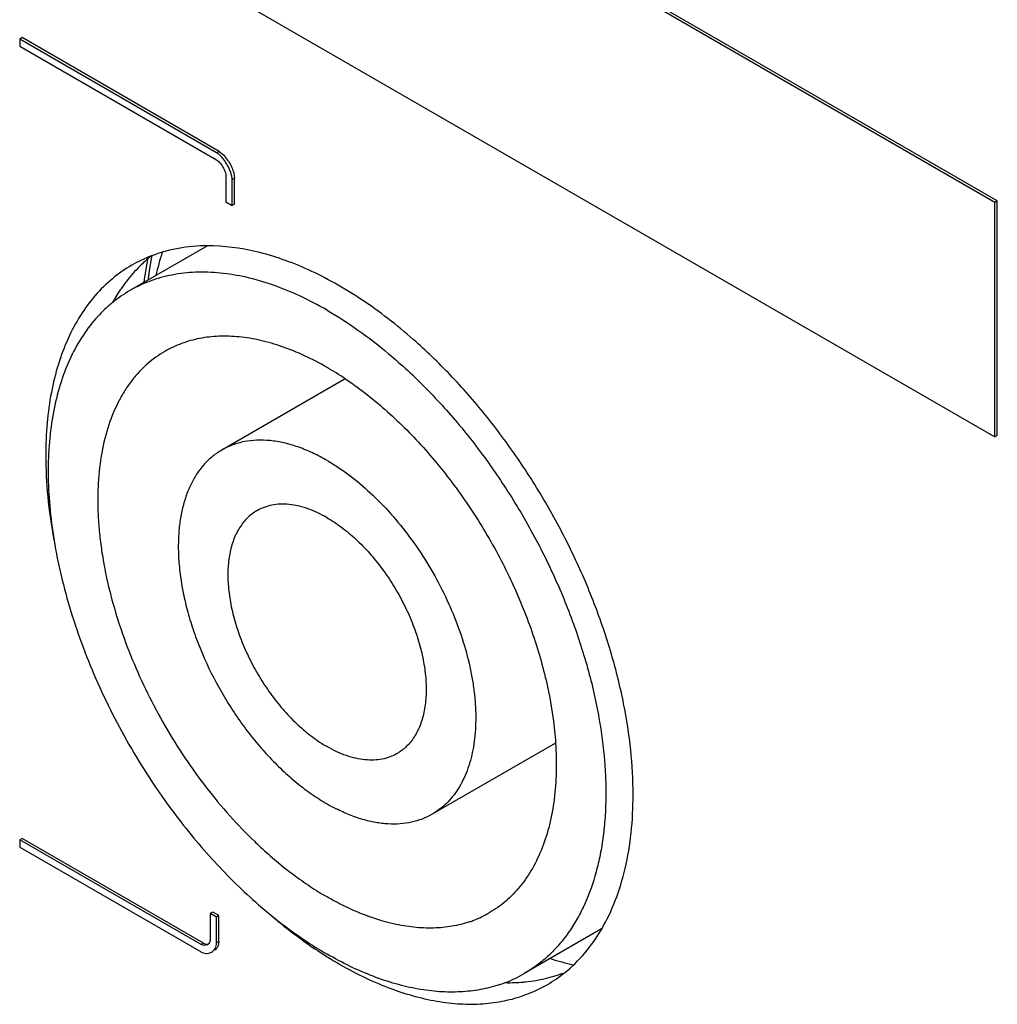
# Model space of a CAD drawing. Header units: inches. Extents: x 0 to 34, y 0 to 22.
# Tile 100 of 124: x 26.457 to 26.875, y 13.838 to 14.259. Entities that reach past the tile are written whole.
import ezdxf

# ---------------------------------------------------------------- set-up
doc = ezdxf.new("R2010")
doc.units = ezdxf.units.IN
doc.header["$LTSCALE"] = 1.87
doc.header["$MEASUREMENT"] = 0
doc.layers.get('0').update_dxf_attribs({"linetype": 'CONTINUOUS'})
doc.layers.add('02___PRT_ALL_AXES', color=7, linetype='CONTINUOUS')

msp = doc.modelspace()

# ---------------------------------------------------------------- linework, layer by layer
at = {"color": 7, "linetype": 'CONTINUOUS'}
for p, q in [((26.8740230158, 14.1812234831), (26.569908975, 14.3568151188)), ((26.875083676, 14.181835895), (26.5709696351, 14.3574275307)), ((26.4743555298, 14.3116303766), (26.8740230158, 14.0808673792)), ((26.4577853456, 14.2517128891), (26.4567246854, 14.2511004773)), ((26.5410059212, 14.202437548), (26.4567246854, 14.2511004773)), ((26.4567246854, 14.2511004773), (26.4567246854, 14.2480353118)), ((26.5420665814, 14.2030499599), (26.4577853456, 14.2517128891)), ((26.4567246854, 14.2480353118), (26.5410059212, 14.1993723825)), ((26.5420665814, 14.2030499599), (26.5410059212, 14.202437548)), ((26.5420665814, 14.2030499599), (26.5438727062, 14.201594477)), ((26.5438727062, 14.201594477), (26.5457023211, 14.1993353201)), ((26.5449833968, 14.1924831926), (26.5449833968, 14.1814327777)), ((26.548691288, 14.1915671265), (26.5476306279, 14.1909547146)), ((26.5480611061, 14.1947296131), (26.5483349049, 14.1938583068)), ((26.5483349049, 14.1938583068), (26.548691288, 14.1915671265)), ((26.548691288, 14.1805167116), (26.548691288, 14.1915671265)), ((26.5476306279, 14.1799042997), (26.5476306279, 14.1909547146)), ((26.5449833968, 14.1814327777), (26.5476306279, 14.1799042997)), ((26.548691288, 14.1805167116), (26.5476306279, 14.1799042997)), ((26.875083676, 14.181835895), (26.8740230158, 14.1812234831)), ((26.8740230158, 14.0808673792), (26.8740230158, 14.1812234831)), ((26.875083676, 14.0814797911), (26.875083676, 14.181835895)), ((26.5370626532, 14.1626141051), (26.503860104, 14.1434433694)), ((26.595999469, 14.1057093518), (26.5432370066, 14.0752449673)), ((26.875083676, 14.0814797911), (26.8740230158, 14.0808673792)), ((26.6860318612, 13.9498434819), (26.6332413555, 13.9193629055)), ((26.4577853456, 13.9089756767), (26.4567246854, 13.9083632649)), ((26.5343163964, 13.8635627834), (26.4567246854, 13.9083632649)), ((26.4567246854, 13.9083632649), (26.4567246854, 13.9052980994)), ((26.4567246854, 13.9052980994), (26.5343163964, 13.8604976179)), ((26.5353770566, 13.8641751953), (26.4577853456, 13.9089756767)), ((26.5393545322, 13.8775217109), (26.5382938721, 13.876909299)), ((26.5409411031, 13.875380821), (26.5382938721, 13.876909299)), ((26.5382938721, 13.876909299), (26.5382938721, 13.8658546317)), ((26.5420017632, 13.8759932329), (26.5393545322, 13.8775217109)), ((26.5420017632, 13.8759932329), (26.5409411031, 13.875380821)), ((26.5420017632, 13.8649385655), (26.5420017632, 13.8759932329)), ((26.5409411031, 13.8643261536), (26.5409411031, 13.875380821)), ((26.7057328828, 13.8702844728), (26.6726182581, 13.8511645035)), ((26.5353770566, 13.8641751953), (26.5343163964, 13.8635627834)), ((26.5357323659, 13.863160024), (26.5343163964, 13.8635627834)), ((26.5370103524, 13.8634928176), (26.5357323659, 13.863160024)), ((26.5420017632, 13.8649385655), (26.5409411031, 13.8643261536)), ((26.5420017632, 13.8649385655), (26.541644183, 13.8630570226))]:
    msp.add_line(p, q, dxfattribs=at)
msp.add_lwpolyline([(26.5118086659, 14.1480327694), (26.5118833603, 14.1487024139), (26.5124579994, 14.1528894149), (26.5131311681, 14.1569970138), (26.5134045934, 14.158424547)], dxfattribs=at)
for centre, radius, start, end in [((26.6316507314, 14.1234209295), 0.1196109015, 162.2460416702, 167.2101589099), ((26.6696830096, 14.1259909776), 0.161205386, 168.9160638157, 172.5489688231), ((26.5322168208, 14.0943657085), 0.0566808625, 120.0189911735, 129.1107633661), ((26.5422518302, 14.0769907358), 0.0467453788, 120.0327583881, 131.3660994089), ((26.5195748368, 13.9917623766), 0.1372392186, 56.1587710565, 59.9784320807), ((26.6284333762, 13.9933418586), 0.0803034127, 239.9649885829, 243.1044053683), ((26.6901627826, 14.045900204), 0.1917344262, 226.0835573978, 227.1535416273), ((26.6343523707, 13.9174546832), 0.0465417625, 291.0229403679, 299.998736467), ((26.6339402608, 13.9184606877), 0.0476286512, 288.7380664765, 291.0515504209), ((26.5357659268, 13.8656432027), 0.0024845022, 300.0579210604, 321.9975789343), ((26.5367440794, 13.8639396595), 0.0041082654, 295.2896428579, 300.0002546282), ((26.7191470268, 13.9717595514), 0.11952023, 252.8122759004, 257.736510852), ((26.6442916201, 13.9002592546), 0.0566806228, 290.9071234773, 299.9840216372), ((26.6437582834, 13.901589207), 0.0581133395, 288.17428423, 290.9304139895)]:
    msp.add_arc(centre, radius, start, end, dxfattribs=at)
for points, knots in [([(26.5476306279, 14.1909547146), (26.5476306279, 14.1914426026), (26.5474991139, 14.1924856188), (26.5470496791, 14.1940736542), (26.5463738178, 14.195732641), (26.5455137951, 14.1973862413), (26.5445130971, 14.1989586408), (26.5434154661, 14.2003741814), (26.5422657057, 14.2015580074), (26.5414284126, 14.2021936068), (26.5410059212, 14.202437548)], [0, 0, 0, 0, 0.107185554, 0.229205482, 0.3618660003, 0.500018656, 0.6381668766, 0.7708154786, 0.8928208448, 1, 1, 1, 1]), ([(26.5410059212, 14.1993723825), (26.541259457, 14.1992259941), (26.5417620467, 14.1988447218), (26.542714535, 14.1978633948), (26.5437495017, 14.1963635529), (26.5445309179, 14.1947173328), (26.5449045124, 14.1934018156), (26.5449833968, 14.1927759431), (26.5449833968, 14.1924831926)], [0, 0, 0, 0, 0.1072509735, 0.2293408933, 0.5000052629, 0.7706668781, 0.8927534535, 1, 1, 1, 1]), ([(26.5457023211, 14.1993353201), (26.5461974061, 14.1986108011), (26.5470818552, 14.1971205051), (26.547780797, 14.1955330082), (26.5480611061, 14.1947296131)], [0, 0, 0, 0, 0.5077023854, 1, 1, 1, 1]), ([(26.588239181, 14.1350832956), (26.5844333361, 14.1372807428), (26.5768348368, 14.1412584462), (26.5652448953, 14.1460031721), (26.5538609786, 14.1493223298), (26.5427912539, 14.1511788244), (26.5321398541, 14.1515507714), (26.5236155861, 14.1505989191), (26.5171577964, 14.1490799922), (26.512527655, 14.1475828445), (26.5080803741, 14.1457223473), (26.5052414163, 14.1442409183), (26.5038601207, 14.143443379)], [0, 0, 0, 0, 0.1485480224, 0.2894600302, 0.4226526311, 0.5485431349, 0.6678818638, 0.7817965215, 0.8372307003, 0.8919133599, 0.9460859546, 1, 1, 1, 1]), ([(26.4964613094, 14.1383459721), (26.4951848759, 14.1373091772), (26.492702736, 14.1351103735), (26.4880457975, 14.1302343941), (26.4828371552, 14.1232396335), (26.4777255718, 14.1136793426), (26.4737300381, 14.1029738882), (26.4708850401, 14.0912321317), (26.469211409, 14.0785693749), (26.4687212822, 14.0651090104), (26.4694183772, 14.0509821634), (26.471293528, 14.0363269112), (26.4743277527, 14.0212870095), (26.4784915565, 14.0060107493), (26.4837426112, 13.9906486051), (26.4900294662, 13.9753527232), (26.4972901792, 13.9602745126), (26.5054515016, 13.9455635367), (26.5114580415, 13.9360698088), (26.5145940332, 13.9314185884)], [0, 0, 0, 0, 0.0220232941, 0.0443448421, 0.090216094, 0.1382974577, 0.1890678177, 0.2428381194, 0.2997588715, 0.3598417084, 0.422981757, 0.4889725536, 0.5575282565, 0.628297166, 0.7008737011, 0.7748140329, 0.8496442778, 0.9248727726, 1, 1, 1, 1]), ([(26.588239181, 14.1350832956), (26.5927851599, 14.1324585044), (26.6018440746, 14.1266141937), (26.6103623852, 14.1200132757), (26.6145869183, 14.1164696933)], [0, 0, 0, 0, 0.4877071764, 1, 1, 1, 1]), ([(26.588239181, 14.1105891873), (26.5851098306, 14.112396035), (26.5788615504, 14.1156666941), (26.5693312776, 14.1195684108), (26.5599700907, 14.1222974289), (26.5508678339, 14.1238236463), (26.5421086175, 14.1241288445), (26.5337767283, 14.1231983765), (26.5259609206, 14.1210368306), (26.5211309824, 14.1187737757), (26.5188559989, 14.1174600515)], [0, 0, 0, 0, 0.1485692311, 0.2895168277, 0.4227369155, 0.548647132, 0.6680078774, 0.7819431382, 0.8919891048, 1, 1, 1, 1]), ([(26.6145869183, 14.1164696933), (26.6201748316, 14.1117824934), (26.6310926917, 14.1016314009), (26.6462455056, 14.0847318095), (26.6602683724, 14.0661258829), (26.6728861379, 14.0461786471), (26.6838533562, 14.0252783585), (26.6929562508, 14.0038317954), (26.7000170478, 13.9822594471), (26.7033497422, 13.9677285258), (26.7046155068, 13.9605453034)], [0, 0, 0, 0, 0.1193116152, 0.243432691, 0.370868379, 0.4999970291, 0.6291256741, 0.756561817, 0.880681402, 1, 1, 1, 1]), ([(26.5113593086, 14.1120732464), (26.5100859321, 14.1109539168), (26.5076310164, 14.1085544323), (26.5042951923, 14.104553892), (26.5012872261, 14.1001384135), (26.4976690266, 14.0936168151), (26.4940573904, 14.0844522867), (26.4912670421, 14.072328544), (26.4902058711, 14.0614650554), (26.4900759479, 14.0523045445), (26.4903552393, 14.0451077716), (26.4910129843, 14.0377273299), (26.4924055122, 14.0275630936), (26.4939880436, 14.0199261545), (26.4952596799, 14.0148321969)], [0, 0, 0, 0, 0.0492583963, 0.0995259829, 0.1511033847, 0.2042472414, 0.3159575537, 0.4359229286, 0.5646224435, 0.6322631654, 0.7020079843, 0.7737759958, 0.8474576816, 1, 1, 1, 1]), ([(26.5960024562, 14.1057510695), (26.5989365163, 14.1037879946), (26.6047687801, 14.0995750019), (26.6132189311, 14.0925843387), (26.6214751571, 14.0848568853), (26.6322383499, 14.0735452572), (26.6422205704, 14.0611331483), (26.6513160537, 14.0478450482), (26.6576925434, 14.0374238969), (26.663531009, 14.026692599), (26.6687867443, 14.0157337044), (26.673418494, 14.004631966), (26.6773912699, 13.9934735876), (26.6806731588, 13.9823444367), (26.6832402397, 13.9713307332), (26.6850707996, 13.9605176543), (26.6858059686, 13.9533613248), (26.6860398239, 13.9498396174)], [0, 0, 0, 0, 0.0570655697, 0.1161953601, 0.1771708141, 0.2397496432, 0.3684888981, 0.4340596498, 0.4999728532, 0.5658862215, 0.631458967, 0.6963544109, 0.760248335, 0.822830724, 0.8838166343, 0.9429464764, 1, 1, 1, 1]), ([(26.588239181, 14.0707862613), (26.5862100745, 14.071957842), (26.5821579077, 14.0740786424), (26.5759775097, 14.0766097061), (26.5699061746, 14.0783797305), (26.5640032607, 14.0793705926), (26.5583224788, 14.0795681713), (26.5529196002, 14.0789672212), (26.5486698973, 14.0777913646), (26.5454921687, 14.0764626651), (26.5439781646, 14.0756726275), (26.543241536, 14.0752473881)], [0, 0, 0, 0, 0.1485282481, 0.2894798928, 0.4226981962, 0.5485920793, 0.6679381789, 0.7818686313, 0.8919052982, 0.9460821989, 1, 1, 1, 1]), ([(26.543241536, 14.0752473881), (26.5418796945, 14.0744612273), (26.5392547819, 14.0726562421), (26.5357437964, 14.0693327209), (26.5326739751, 14.0654161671), (26.5305286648, 14.0617318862), (26.5290492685, 14.0585413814), (26.5276966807, 14.0551015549), (26.5263278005, 14.050488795), (26.5252160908, 14.0445945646), (26.5248286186, 14.040511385), (26.5247155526, 14.038414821)], [0, 0, 0, 0, 0.1097985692, 0.2213645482, 0.3363328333, 0.4560894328, 0.5181460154, 0.5817771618, 0.7140410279, 0.8533935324, 1, 1, 1, 1]), ([(26.588239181, 14.0707862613), (26.5898283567, 14.0698686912), (26.5930030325, 14.0678953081), (26.599299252, 14.0634455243), (26.6069941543, 14.0569697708), (26.6156887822, 14.0480416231), (26.6237978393, 14.0380319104), (26.6311476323, 14.0271529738), (26.6375817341, 14.0156371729), (26.6429630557, 14.0037299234), (26.6471764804, 13.9916859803), (26.6496716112, 13.9816224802), (26.6509865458, 13.9737252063), (26.6516222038, 13.9680028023), (26.6519146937, 13.9624379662), (26.651863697, 13.9570608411), (26.6514684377, 13.9518991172), (26.6505057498, 13.9454814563), (26.6488720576, 13.9394401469), (26.646508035, 13.9339500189), (26.6444526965, 13.9302571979), (26.6420884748, 13.92692675), (26.6394284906, 13.9239765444), (26.6364860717, 13.9214262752), (26.6343425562, 13.9199987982), (26.6332368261, 13.9193604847)], [0, 0, 0, 0, 0.0306542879, 0.0623950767, 0.1287350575, 0.1983121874, 0.2702791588, 0.3436448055, 0.4173646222, 0.4903766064, 0.5616504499, 0.6302352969, 0.663267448, 0.6953348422, 0.7263634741, 0.7562993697, 0.7851040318, 0.8127615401, 0.864650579, 0.8890321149, 0.9124762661, 0.9351156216, 0.9571164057, 0.9786721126, 1, 1, 1, 1]), ([(26.5582334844, 14.0492620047), (26.5574965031, 14.0488363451), (26.5560678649, 14.0478842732), (26.5541076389, 14.0461827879), (26.552334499, 14.0442159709), (26.5507592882, 14.0419949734), (26.5493900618, 14.0395326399), (26.5478143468, 14.0358721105), (26.546426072, 14.0307312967), (26.5457004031, 14.0239939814), (26.5458865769, 14.0166970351), (26.5469781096, 14.0089933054), (26.5489495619, 14.0010430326), (26.5517588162, 13.9930140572), (26.5553466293, 13.9850770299), (26.5596360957, 13.9774008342), (26.5645356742, 13.9701491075), (26.569940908, 13.9634770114), (26.5757376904, 13.9575248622), (26.5818022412, 13.9524223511), (26.5860841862, 13.9495599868), (26.588239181, 13.9483157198)], [0, 0, 0, 0, 0.0213296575, 0.0428887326, 0.0648925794, 0.0875359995, 0.1109852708, 0.1353706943, 0.187270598, 0.2437055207, 0.3046503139, 0.3697355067, 0.4383284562, 0.5096099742, 0.5826296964, 0.6563551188, 0.7297277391, 0.8016996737, 0.8712789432, 0.9376352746, 1, 1, 1, 1]), ([(26.588239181, 14.046292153), (26.5868863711, 14.0470732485), (26.5841841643, 14.0484871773), (26.5800626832, 14.0501751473), (26.5760135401, 14.0513553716), (26.5720770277, 14.0520157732), (26.5682891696, 14.0521464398), (26.564686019, 14.051744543), (26.5613059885, 14.0508091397), (26.5592172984, 14.049830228), (26.5582334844, 14.0492620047)], [0, 0, 0, 0, 0.1485114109, 0.2894987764, 0.422755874, 0.5486590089, 0.6680003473, 0.7819402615, 0.8919883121, 1, 1, 1, 1]), ([(26.588239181, 14.046292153), (26.5903941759, 14.045047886), (26.5946761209, 14.0421855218), (26.6007406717, 14.0370830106), (26.6065374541, 14.0311308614), (26.6119426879, 14.0244587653), (26.6168422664, 14.0172070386), (26.6211317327, 14.009530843), (26.6247195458, 14.0015938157), (26.6275288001, 13.9935648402), (26.6295002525, 13.9856145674), (26.6305917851, 13.9779108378), (26.630777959, 13.9706138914), (26.6300522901, 13.9638765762), (26.6286640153, 13.9587357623), (26.6270883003, 13.955075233), (26.6257190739, 13.9526128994), (26.624143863, 13.9503919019), (26.6223707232, 13.9484250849), (26.6204104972, 13.9467235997), (26.618981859, 13.9457715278), (26.6182448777, 13.9453458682)], [0, 0, 0, 0, 0.0623647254, 0.1287210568, 0.1983003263, 0.2702722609, 0.3436448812, 0.4173703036, 0.4903900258, 0.5616715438, 0.6302644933, 0.6953496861, 0.7562944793, 0.812729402, 0.8646293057, 0.8890147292, 0.9124640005, 0.9351074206, 0.9571112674, 0.9786703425, 1, 1, 1, 1]), ([(26.5247155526, 14.038414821), (26.5245817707, 14.0359341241), (26.5245516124, 14.0308334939), (26.5251654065, 14.0230346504), (26.5264296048, 14.0149714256), (26.5283316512, 14.0067274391), (26.5308509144, 13.9983861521), (26.53502695, 13.9871784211), (26.5402852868, 13.9762393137), (26.5464975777, 13.9657694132), (26.5516000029, 13.9582219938), (26.55707989, 13.9510778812), (26.5628811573, 13.9444104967), (26.5689440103, 13.9382882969), (26.5752072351, 13.9327733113), (26.5816058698, 13.9279252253), (26.5860239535, 13.9251006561), (26.588239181, 13.9238216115)], [0, 0, 0, 0, 0.0545473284, 0.1118185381, 0.1715949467, 0.2335856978, 0.2974421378, 0.3627725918, 0.4960679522, 0.5631821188, 0.6299701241, 0.6959756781, 0.7607568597, 0.823893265, 0.8850236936, 0.9438352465, 1, 1, 1, 1]), ([(26.4952596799, 14.0148321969), (26.4964844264, 14.0099260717), (26.4993544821, 14.0000750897), (26.50476406, 13.98550001), (26.5112759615, 13.971080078), (26.5188035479, 13.9570064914), (26.5272476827, 13.9434648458), (26.5364974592, 13.9306338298), (26.5464297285, 13.9186836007), (26.5535340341, 13.9112887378), (26.5571741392, 13.9077839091)], [0, 0, 0, 0, 0.1211913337, 0.2456415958, 0.3723107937, 0.5000980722, 0.6278730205, 0.7545037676, 0.8788937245, 1, 1, 1, 1]), ([(26.7046155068, 13.9605453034), (26.7056950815, 13.9544187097), (26.7068988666, 13.9452725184), (26.7075704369, 13.9331840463), (26.7075946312, 13.9244934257), (26.7071456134, 13.9160902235), (26.7062262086, 13.9080073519), (26.7048374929, 13.9002756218), (26.7024151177, 13.8906553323), (26.6990612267, 13.8816404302), (26.6947314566, 13.8734584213), (26.6911114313, 13.8679144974), (26.6870797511, 13.8628830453), (26.68265056, 13.8583853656), (26.6778424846, 13.8544416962), (26.674391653, 13.852188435), (26.6726182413, 13.8511644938)], [0, 0, 0, 0, 0.1541711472, 0.2281658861, 0.2999443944, 0.3694350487, 0.4365983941, 0.5014248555, 0.563949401, 0.6823341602, 0.7385792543, 0.793101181, 0.8461709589, 0.8981023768, 0.949250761, 1, 1, 1, 1]), ([(26.6182448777, 13.9453458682), (26.6172610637, 13.9447776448), (26.6151723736, 13.9437987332), (26.611792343, 13.9428633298), (26.6081891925, 13.9424614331), (26.6044013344, 13.9425920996), (26.600464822, 13.9432525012), (26.5964156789, 13.9444327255), (26.5922941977, 13.9461206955), (26.589591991, 13.9475346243), (26.588239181, 13.9483157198)], [0, 0, 0, 0, 0.1080116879, 0.2180597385, 0.3319996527, 0.4513409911, 0.577244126, 0.7105012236, 0.8514885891, 1, 1, 1, 1]), ([(26.6860398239, 13.9498396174), (26.6863136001, 13.9457167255), (26.6865085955, 13.937665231), (26.6856674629, 13.9259540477), (26.6836917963, 13.9150585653), (26.6805966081, 13.9051037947), (26.6764115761, 13.896206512), (26.6719948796, 13.889690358), (26.6679757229, 13.8851638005), (26.6647577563, 13.8821319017), (26.6613150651, 13.8794374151), (26.6588729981, 13.8778700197), (26.6576223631, 13.8771478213)], [0, 0, 0, 0, 0.1509141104, 0.2936820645, 0.4281277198, 0.5544610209, 0.6733577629, 0.7860015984, 0.8405428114, 0.8941999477, 0.947253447, 1, 1, 1, 1]), ([(26.5145940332, 13.9314185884), (26.5171851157, 13.9275755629), (26.5225237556, 13.9200556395), (26.5310156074, 13.9092612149), (26.5399017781, 13.899072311), (26.5491198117, 13.8895586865), (26.5586075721, 13.8807859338), (26.5683006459, 13.8728129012), (26.5781317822, 13.8656975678), (26.5848660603, 13.8614721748), (26.588239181, 13.8595245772)], [0, 0, 0, 0, 0.1340089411, 0.2665172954, 0.3969408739, 0.5247227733, 0.6493406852, 0.7703572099, 0.8873842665, 1, 1, 1, 1]), ([(26.6332368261, 13.9193604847), (26.631876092, 13.9185749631), (26.6290023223, 13.9172062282), (26.6243722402, 13.9158288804), (26.6194494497, 13.9151288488), (26.6151897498, 13.915113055), (26.6116900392, 13.915425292), (26.6080383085, 13.9159725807), (26.6033628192, 13.9170909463), (26.597706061, 13.9190718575), (26.593978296, 13.9207758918), (26.5921068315, 13.9217246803)], [0, 0, 0, 0, 0.109798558, 0.2213674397, 0.3363378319, 0.4560948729, 0.5181409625, 0.5817590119, 0.7139981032, 0.8533705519, 1, 1, 1, 1]), ([(26.5597764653, 13.9053246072), (26.5642618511, 13.901164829), (26.5711994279, 13.8953268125), (26.5808989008, 13.8884728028), (26.5857904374, 13.8854325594), (26.588239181, 13.8840186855)], [0, 0, 0, 0, 0.5152702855, 0.7618290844, 1, 1, 1, 1]), ([(26.6167018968, 13.8724565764), (26.6119002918, 13.8735483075), (26.6046831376, 13.8758987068), (26.5953171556, 13.8801256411), (26.5905994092, 13.8826559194), (26.588239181, 13.8840186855)], [0, 0, 0, 0, 0.4793673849, 0.7346816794, 1, 1, 1, 1]), ([(26.649240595, 13.8733564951), (26.6467996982, 13.8725283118), (26.6416867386, 13.8712431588), (26.6336565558, 13.8704743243), (26.6252372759, 13.8708393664), (26.6195693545, 13.8718046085), (26.6167018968, 13.8724565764)], [0, 0, 0, 0, 0.2347349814, 0.4778266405, 0.7322006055, 1, 1, 1, 1]), ([(26.5353770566, 13.8641751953), (26.5357094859, 13.8639832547), (26.5364161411, 13.8637244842), (26.537169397, 13.8637723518), (26.5375036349, 13.8638662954)], [0, 0, 0, 0, 0.5250825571, 1, 1, 1, 1]), ([(26.5382938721, 13.8658546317), (26.5382938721, 13.8655305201), (26.5382021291, 13.8649054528), (26.5379055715, 13.8643460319), (26.5377236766, 13.8641135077)], [0, 0, 0, 0, 0.5233270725, 1, 1, 1, 1]), ([(26.5387982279, 13.8603818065), (26.5391152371, 13.8605648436), (26.5397100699, 13.861024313), (26.5403996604, 13.8619435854), (26.5408451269, 13.8630704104), (26.5409411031, 13.8638980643), (26.5409411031, 13.8643261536)], [0, 0, 0, 0, 0.2340397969, 0.4738593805, 0.7262992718, 1, 1, 1, 1]), ([(26.541644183, 13.8630570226), (26.541485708, 13.8626709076), (26.5410656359, 13.8619521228), (26.5404542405, 13.8613867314), (26.5401222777, 13.8611599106)], [0, 0, 0, 0, 0.5093469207, 1, 1, 1, 1]), ([(26.5343163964, 13.8604976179), (26.5346595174, 13.8602995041), (26.5353646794, 13.859987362), (26.5364694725, 13.8597898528), (26.537531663, 13.8598632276), (26.5381926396, 13.8600803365), (26.5384991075, 13.8602251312)], [0, 0, 0, 0, 0.2731434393, 0.5260698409, 0.7663292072, 1, 1, 1, 1]), ([(26.6618843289, 13.8463750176), (26.6592539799, 13.8455112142), (26.6537809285, 13.844135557), (26.645224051, 13.8431674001), (26.6362818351, 13.8432726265), (26.627019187, 13.8444447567), (26.6174983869, 13.8466732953), (26.6077821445, 13.8499400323), (26.5979390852, 13.8542218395), (26.5914749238, 13.8576562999), (26.588239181, 13.8595245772)], [0, 0, 0, 0, 0.1078810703, 0.2190822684, 0.3346812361, 0.4555141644, 0.5821799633, 0.715079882, 0.8544063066, 1, 1, 1, 1])]:
    msp.add_open_spline(points, degree=3, knots=knots, dxfattribs=at)
at = {"layer": '02___PRT_ALL_AXES', "color": 7, "linetype": 'CONTINUOUS'}
for centre, radius, start, end in [((26.5345231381, 14.1025420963), 0.0597530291, 111.0231777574, 119.9745898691), ((26.5513052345, 14.1106828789), 0.061107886, 128.7397963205, 132.1887351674), ((26.5577751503, 14.1047949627), 0.0698725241, 142.4582065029, 144.3765631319), ((26.6823695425, 14.0087746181), 0.1773811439, 237.7666451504, 238.6453798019), ((26.6526072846, 13.8980497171), 0.0596088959, 300.0040568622, 308.7649301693), ((26.6656560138, 13.9231128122), 0.0758213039, 269.1378443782, 275.028988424), ((26.6524448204, 13.898417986), 0.0600090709, 287.7312460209, 299.9625574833), ((26.6659653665, 13.9185546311), 0.0712536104, 275.1024899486, 275.7377418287), ((26.666193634, 13.9164091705), 0.0690960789, 275.7272678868, 280.004452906)]:
    msp.add_arc(centre, radius, start, end, dxfattribs=at)
for points, knots in [([(26.5370585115, 14.1626260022), (26.5328971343, 14.1626113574), (26.5247276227, 14.1619258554), (26.5168120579, 14.1597503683), (26.5130870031, 14.1583176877)], [0, 0, 0, 0, 0.5104469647, 1, 1, 1, 1]), ([(26.6251659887, 14.1225658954), (26.6181179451, 14.1287510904), (26.607179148, 14.137248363), (26.5918098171, 14.1466755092), (26.5805195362, 14.152429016), (26.5693236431, 14.1569563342), (26.5550331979, 14.1611969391), (26.544119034, 14.1626508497), (26.5370585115, 14.1626260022)], [0, 0, 0, 0, 0.2849111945, 0.4191515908, 0.5473978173, 0.6694929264, 0.7854756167, 1, 1, 1, 1]), ([(26.5046695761, 14.1543029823), (26.5017553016, 14.1526205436), (26.4961516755, 14.1487117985), (26.4887483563, 14.1414258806), (26.4823800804, 14.132779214), (26.4771087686, 14.1228672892), (26.4729721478, 14.1117929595), (26.4700038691, 14.0996611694), (26.4682280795, 14.0865908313), (26.4678542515, 14.0775652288), (26.4678542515, 14.0729368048)], [0, 0, 0, 0, 0.1080137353, 0.218062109, 0.3319989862, 0.4513603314, 0.5772700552, 0.710488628, 0.8514338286, 1, 1, 1, 1]), ([(26.5102667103, 14.1559599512), (26.5095547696, 14.1553148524), (26.5067320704, 14.1526350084), (26.5041585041, 14.149694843), (26.5023725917, 14.1473710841)], [0, 0, 0, 0, 0.2468808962, 1, 1, 1, 1]), ([(26.5009783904, 14.1454926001), (26.5005730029, 14.1449269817), (26.4989635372, 14.142610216), (26.4974893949, 14.1401999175), (26.4964546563, 14.1383440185)], [0, 0, 0, 0, 0.2467036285, 1, 1, 1, 1]), ([(26.7151884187, 13.966639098), (26.7137591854, 13.97381317), (26.7101603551, 13.9882882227), (26.7028485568, 14.0097508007), (26.6936341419, 14.0310517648), (26.6826785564, 14.0518180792), (26.6701723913, 14.07168934), (26.65633266, 14.0903202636), (26.6414017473, 14.1073854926), (26.63066471, 14.1177403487), (26.6251659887, 14.1225658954)], [0, 0, 0, 0, 0.1199190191, 0.2441404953, 0.3713135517, 0.4999908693, 0.628668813, 0.7558440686, 0.8800677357, 1, 1, 1, 1]), ([(26.4678542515, 14.0729368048), (26.4678542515, 14.0670371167), (26.4684924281, 14.054918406), (26.4702320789, 14.0429136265), (26.4713729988, 14.0368053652)], [0, 0, 0, 0, 0.4870306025, 1, 1, 1, 1]), ([(26.7192307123, 13.9277951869), (26.7192307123, 13.9341331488), (26.7184937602, 13.9471727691), (26.7164966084, 13.9600726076), (26.7151884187, 13.966639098)], [0, 0, 0, 0, 0.4862826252, 1, 1, 1, 1]), ([(26.705775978, 13.8702345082), (26.7080437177, 13.8741199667), (26.7120379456, 13.8825729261), (26.7162119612, 13.8964423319), (26.7187115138, 13.911694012), (26.7192307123, 13.9223190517), (26.7192307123, 13.9277951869)], [0, 0, 0, 0, 0.2258837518, 0.4670555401, 0.7250460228, 1, 1, 1, 1]), ([(26.5637096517, 13.8766108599), (26.5656620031, 13.8749328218), (26.5733506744, 13.8685473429), (26.5814834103, 13.8626884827), (26.5877599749, 13.8587309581)], [0, 0, 0, 0, 0.2575820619, 1, 1, 1, 1]), ([(26.6899300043, 13.8515713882), (26.6930596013, 13.8540819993), (26.6989499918, 13.8598628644), (26.7036672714, 13.8666215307), (26.705775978, 13.8702345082)], [0, 0, 0, 0, 0.4895579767, 1, 1, 1, 1]), ([(26.5900722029, 13.8572976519), (26.596967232, 13.8530968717), (26.6107047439, 13.8459657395), (26.6287683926, 13.8402489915), (26.6426486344, 13.8382243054), (26.652457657, 13.8379494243), (26.6618403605, 13.8388843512), (26.6678406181, 13.8403352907), (26.6707207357, 13.8412596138)], [0, 0, 0, 0, 0.2860787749, 0.5460146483, 0.6668222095, 0.7821358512, 0.8928235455, 1, 1, 1, 1]), ([(26.6781973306, 13.8483637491), (26.6791595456, 13.8485340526), (26.6829438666, 13.8492896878), (26.6866614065, 13.8503845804), (26.6893606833, 13.8513930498)], [0, 0, 0, 0, 0.2532393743, 1, 1, 1, 1])]:
    msp.add_open_spline(points, degree=3, knots=knots, dxfattribs=at)

doc.saveas('drawing.dxf')
